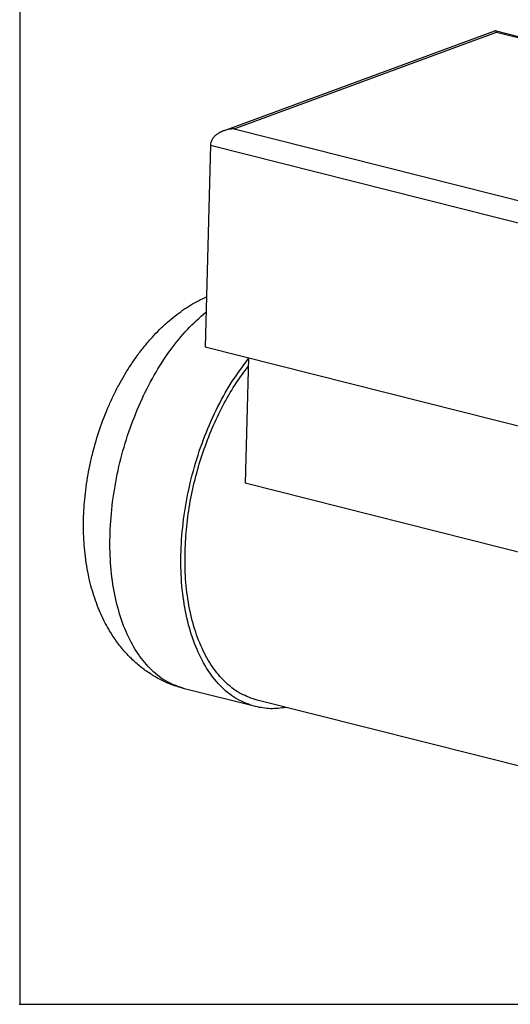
# Model space of a CAD drawing. Header units: inches. Extents: x -280 to 281, y -205 to 205.
# Tile 1 of 38: x -280 to -207, y -205 to -58. Entities that reach past the tile are written whole.
import ezdxf

# ---------------------------------------------------------------- set-up
doc = ezdxf.new("R2010")
doc.units = ezdxf.units.IN
doc.layers.add('1', color=7, linetype='Continuous')

# ---------------------------------------------------------------- blocks, each defined once
blk = doc.blocks.new('5222013340_00_G23_G27_BF_B14R_Motor_Bgr_63_EEXDe_1_1__3', base_point=(-541.08, -365.97))
at = {"color": 7, "linetype": 'Continuous'}
for p, q in [((-499.3, -148.55), (-418.36, -118.66)), ((-418.26, -118.65), (-312.76, -145.27)), ((-503.16, -152.84), (-504.76, -212.93)), ((-504.76, -212.93), (-394.2, -240.82)), ((-491.84, -216.19), (-492.84, -253.62)), ((-390.24, -279.5), (-492.84, -253.62)), ((-489.72, -320.23), (-510.87, -314.9)), ((-366.17, -349.34), (-489.23, -318.29))]:
    blk.add_line(p, q, dxfattribs=at)
at = {"color": 8, "linetype": 'Continuous'}
for p, q in [((-496.03, -147.96), (-417.91, -119.1)), ((-417.91, -119.1), (-315.31, -144.98)), ((-496.03, -147.96), (-393.43, -173.84)), ((-503.16, -152.84), (-392.61, -180.73))]:
    blk.add_line(p, q, dxfattribs=at)
at = {"color": 7, "linetype": 'Continuous'}
blk.add_open_spline([(-418.36, -118.66), (-418.34, -118.65), (-418.31, -118.64), (-418.28, -118.65), (-418.26, -118.65)], degree=3, dxfattribs=at)
for points, knots in [([(-418.26, -118.65), (-418.2, -118.69), (-418.03, -118.8), (-417.96, -118.98), (-417.91, -119.1)], [0, 0, 0, 0, 0.221894, 0.5806, 0.5806, 0.5806, 0.5806]), ([(-499.3, -148.55), (-499.66, -148.71), (-500.37, -149), (-501.31, -149.61), (-502.09, -150.31), (-502.68, -151.11), (-503.07, -151.95), (-503.13, -152.55), (-503.16, -152.84)], [0, 0, 0, 0, 1.183145, 2.302361, 3.349194, 4.323814, 5.236901, 6.110124, 6.110124, 6.110124, 6.110124]), ([(-496.03, -147.96), (-496.31, -147.97), (-496.88, -147.99), (-497.71, -148.11), (-498.52, -148.29), (-499.04, -148.47), (-499.3, -148.55)], [0, 0, 0, 0, 0.844908, 1.686191, 2.517377, 3.332355, 3.332355, 3.332355, 3.332355]), ([(-510.87, -314.9), (-512.01, -314.57), (-514.3, -313.92), (-517.05, -312.72), (-519.16, -311.61), (-520.71, -310.68), (-522.19, -309.7), (-523.63, -308.62), (-525.02, -307.48), (-526.38, -306.25), (-527.69, -304.94), (-528.95, -303.55), (-530.17, -302.07), (-531.33, -300.52), (-532.44, -298.88), (-533.62, -296.95), (-534.84, -294.7), (-536.07, -292.08), (-537.18, -289.31), (-538.16, -286.4), (-539.02, -283.3), (-539.75, -279.98), (-540.33, -276.47), (-540.84, -271.84), (-541.08, -266.06), (-540.83, -260.34), (-540.34, -255.62), (-539.82, -252.03), (-539.12, -248.29), (-538, -243.43), (-536.22, -237.4), (-534.03, -231.73), (-532.02, -227.36), (-530.47, -224.31), (-528.77, -221.31), (-526.99, -218.45), (-524.97, -215.53), (-522.8, -212.71), (-520.55, -210.1), (-518.29, -207.74), (-516.04, -205.64), (-513.75, -203.73), (-511.46, -202.04), (-509.13, -200.51), (-506.77, -199.15), (-505.16, -198.39), (-504.36, -198.01)], [0, 0, 0, 0, 3.553739, 7.130402, 8.978234, 10.695923, 12.555778, 14.291013, 16.10292, 17.940236, 19.790424, 21.670902, 23.57549, 25.513708, 27.491098, 29.50293, 32.304809, 35.164391, 38.184528, 41.253146, 44.359076, 47.856405, 51.424258, 55.033365, 61.829768, 68.739794, 72.191816, 76.085797, 79.619406, 83.593042, 91.043241, 98.443186, 101.806589, 105.492411, 108.689438, 112.152698, 115.59936, 119.32965, 122.826979, 125.932909, 129.141657, 132.021662, 134.881244, 137.683122, 140.391302, 143.033606, 143.033606, 143.033606, 143.033606]), ([(-489.72, -320.23), (-491.52, -319.61), (-495.22, -318.35), (-500, -314.5), (-504.11, -309.41), (-507.42, -303.07), (-509.89, -295.68), (-511.46, -287.42), (-512.1, -278.48), (-511.79, -269.09), (-510.55, -259.49), (-508.39, -249.92), (-505.39, -240.62), (-501.6, -231.83), (-497.19, -223.72), (-493.6, -218.9), (-491.85, -216.56)], [0, 0, 0, 0, 5.677605, 11.638759, 18.10393, 25.20213, 32.974906, 41.393226, 50.375021, 59.799867, 69.520981, 79.375423, 89.193308, 98.80664, 108.058232, 116.81127, 116.81127, 116.81127, 116.81127]), ([(-510.71, -273.91), (-510.59, -271.44), (-510.34, -266.45), (-509.22, -258.97), (-507.58, -251.51), (-505.39, -244.21), (-502.7, -237.17), (-499.54, -230.53), (-496.01, -224.35), (-493.26, -220.6), (-491.91, -218.77)], [0, 0, 0, 0, 7.418802, 14.996781, 22.651368, 30.297435, 37.850137, 45.227758, 52.354678, 59.164563, 59.164563, 59.164563, 59.164563]), ([(-489.23, -318.29), (-490.86, -317.75), (-494.18, -316.63), (-498.55, -313.31), (-502.37, -308.94), (-505.53, -303.47), (-508, -297.09), (-509.72, -289.91), (-510.71, -282.09), (-510.71, -276.69), (-510.71, -273.91)], [0, 0, 0, 0, 5.116831, 10.45741, 16.201401, 22.462343, 29.287882, 36.670454, 44.559624, 52.872872, 52.872872, 52.872872, 52.872872]), ([(-480.6, -320.47), (-482.16, -320.68), (-485.21, -321.09), (-488.23, -320.52), (-489.72, -320.23)], [0, 0, 0, 0, 4.659616, 9.173133, 9.173133, 9.173133, 9.173133])]:
    blk.add_open_spline(points, degree=3, knots=knots, dxfattribs=at)
at = {"color": 8, "linetype": 'Continuous'}
blk.add_open_spline([(-510.87, -314.9), (-512.62, -314.3), (-516.2, -313.08), (-520.87, -309.43), (-524.91, -304.59), (-528.2, -298.55), (-530.71, -291.52), (-532.39, -283.62), (-533.18, -275.06), (-533.09, -266.03), (-532.11, -256.74), (-530.27, -247.42), (-527.6, -238.29), (-524.18, -229.56), (-520.09, -221.43), (-515.4, -214.13), (-510.3, -207.74), (-506.37, -204.25), (-504.48, -202.58)], degree=3, knots=[0, 0, 0, 0, 5.506737, 11.273228, 17.504372, 24.32433, 31.778653, 39.848411, 48.465522, 57.525804, 66.899673, 76.441184, 85.996106, 95.409559, 104.533613, 113.235259, 121.405237, 128.968395, 128.968395, 128.968395, 128.968395], dxfattribs=at)
blk = doc.blocks.new('5222013340_00_G23_G27_BF_B14R_Motor_Bgr_63_EEXDe_1__4', base_point=(-541.08, -365.97))
blk.add_blockref('5222013340_00_G23_G27_BF_B14R_Motor_Bgr_63_EEXDe_1_1__3', (-541.08, -365.97))
blk = doc.blocks.new('Allg_AnsichtA_von_', base_point=(-386.11, -246.7))
blk.add_blockref('5222013340_00_G23_G27_BF_B14R_Motor_Bgr_63_EEXDe_1__4', (-541.08, -365.97))
blk = doc.blocks.new('_Rahmen_A2', base_point=(0, 0))
at = {"layer": '1', "color": 7, "linetype": 'Continuous'}
for p, q in [((-280, 195.5), (-280, -204.5)), ((-280, -204.5), (280, -204.5))]:
    blk.add_line(p, q, dxfattribs=at)
blk = doc.blocks.new('_dummy_frame', base_point=(-280, -204.5))
at = {"layer": '1', "color": 7}
blk.add_point((-280, -204.5), dxfattribs=at)
blk = doc.blocks.new('1__13', base_point=(99910, 101695.5))
at = {"layer": '1'}
for name, p in [('_Rahmen_A2', (0, 0)), ('_dummy_frame', (-280, -204.5))]:
    blk.add_blockref(name, p, dxfattribs=at)
blk = doc.blocks.new('1__14', base_point=(99910, 101695.5))
at = {"layer": '1'}
blk.add_blockref('1__13', (99910, 101695.5), dxfattribs=at)

msp = doc.modelspace()

# ---------------------------------------------------------------- block references
at = {"xscale": 0.5, "yscale": 0.5, "zscale": 0.5}
msp.add_blockref('Allg_AnsichtA_von_', (-193.05, -123.35), dxfattribs=at)
at = {"layer": '1'}
msp.add_blockref('1__14', (99910, 101695.5), dxfattribs=at)

doc.saveas('drawing.dxf')
